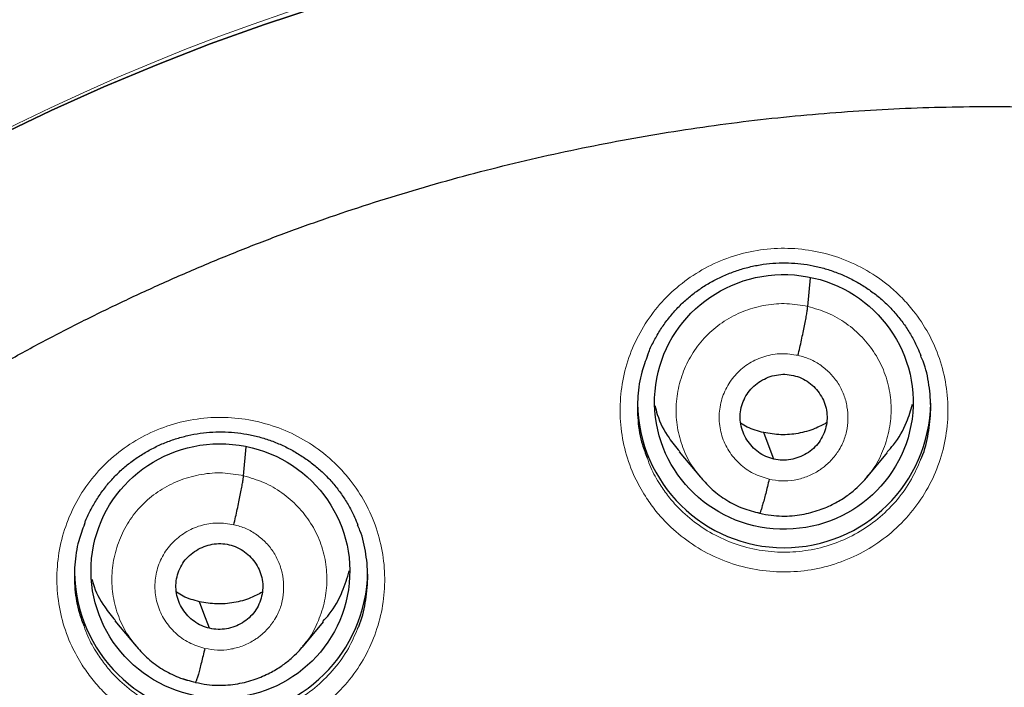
# Model space of a CAD drawing. Header units: millimetres. Extents: x 8 to 2236, y 12 to 2208.
# Tile 64 of 165: x 1076 to 1087, y 1893 to 1901. Entities that reach past the tile are written whole.
import ezdxf

# ---------------------------------------------------------------- set-up
doc = ezdxf.new("R2010")
doc.units = ezdxf.units.MM

msp = doc.modelspace()

# ---------------------------------------------------------------- linework, layer by layer
at = {"color": 7, "linetype": 'Continuous', "lineweight": 30}
for p, q in [((1085.086, 1897.391), (1085.115, 1897.722)), ((1078.545, 1895.427), (1078.575, 1895.764)), ((1083.594, 1895.705), (1083.84, 1895.41)), ((1085.766, 1895.404), (1086.011, 1895.698)), ((1083.832, 1895.419), (1083.848, 1895.403)), ((1084.528, 1894.991), (1084.524, 1894.99)), ((1077.053, 1893.745), (1077.298, 1893.45)), ((1079.226, 1893.441), (1079.47, 1893.734)), ((1077.291, 1893.459), (1077.306, 1893.443)), ((1077.309, 1893.445), (1077.303, 1893.453)), ((1077.987, 1893.03), (1077.983, 1893.028))]:
    msp.add_line(p, q, dxfattribs=at)
at = {"color": 252, "linetype": 'Continuous', "lineweight": 0}
for p, q in [((1084.524, 1894.99), (1084.38, 1895.037)), ((1077.327, 1893.421), (1077.309, 1893.445)), ((1077.983, 1893.028), (1077.84, 1893.076))]:
    msp.add_line(p, q, dxfattribs=at)
at = {"color": 7, "linetype": 'Continuous', "lineweight": 30, "flags": 128}
for points in [[(1075.716, 1899.377), (1076.315, 1899.665), (1076.923, 1899.937), (1077.537, 1900.194), (1078.158, 1900.435), (1078.786, 1900.66), (1079.419, 1900.869)], [(1079.419, 1900.869), (1078.786, 1900.66), (1078.158, 1900.435), (1077.537, 1900.194), (1076.923, 1899.937), (1076.315, 1899.665), (1075.716, 1899.377)], [(1084.691, 1895.62), (1084.626, 1895.793), (1084.574, 1895.928)], [(1078.15, 1893.658), (1078.085, 1893.831), (1078.033, 1893.967)]]:
    msp.add_lwpolyline(points, dxfattribs=at)
at = {"color": 252, "linetype": 'Continuous', "lineweight": 0}
msp.add_arc((1087.204, 1876.693), 25.451, 358.8948, 180.82, dxfattribs=at)
at = {"color": 7, "linetype": 'Continuous', "lineweight": 30}
for centre, start, end in [((1084.81, 1896.293), 180.8375, 359.1625), ((1078.283, 1894.334), 180.836, 359.164)]:
    msp.add_arc(centre, 1.7, start, end, dxfattribs=at)
for centre, major_axis, ratio in [((1084.808, 1896.284), (1.498, -0.048), 0.985308), ((1078.276, 1894.323), (1.493, -0.143), 0.983577)]:
    msp.add_ellipse(centre, major_axis=major_axis, ratio=ratio, dxfattribs=at)
at = {"color": 252, "linetype": 'Continuous', "lineweight": 0}
for points, knots in [([(1087.363, 1925.779), (1085.972, 1925.744), (1083.188, 1925.674), (1079.045, 1925.11), (1074.968, 1924.215), (1070.987, 1922.963), (1067.135, 1921.372), (1063.441, 1919.453), (1059.934, 1917.22), (1056.642, 1914.692), (1053.591, 1911.889), (1050.804, 1908.831), (1048.303, 1905.544), (1046.108, 1902.052), (1044.237, 1898.384), (1042.702, 1894.568), (1041.519, 1890.633), (1040.69, 1886.611), (1040.241, 1882.534), (1040.123, 1878.823), (1040.32, 1876.491), (1040.401, 1875.521)], [0, 0, 0, 0, 0.053441, 0.106882, 0.160323, 0.213764, 0.267205, 0.320646, 0.374087, 0.427528, 0.480969, 0.53441, 0.587851, 0.641292, 0.694734, 0.748175, 0.801616, 0.855057, 0.908498, 0.961939, 1, 1, 1, 1]), ([(1083.202, 1895.189), (1083.16, 1895.261), (1083.064, 1895.424), (1082.965, 1895.704), (1082.908, 1896.016), (1082.906, 1896.334), (1082.957, 1896.648), (1083.062, 1896.948), (1083.215, 1897.227), (1083.415, 1897.477), (1083.653, 1897.69), (1083.925, 1897.86), (1084.221, 1897.983), (1084.535, 1898.054), (1084.856, 1898.074), (1085.175, 1898.038), (1085.485, 1897.952), (1085.775, 1897.814), (1086.005, 1897.654), (1086.18, 1897.492), (1086.338, 1897.313), (1086.491, 1897.08), (1086.62, 1896.788), (1086.696, 1896.48), (1086.719, 1896.163), (1086.687, 1895.846), (1086.603, 1895.54), (1086.467, 1895.252), (1086.285, 1894.99), (1086.06, 1894.763), (1085.8, 1894.576), (1085.512, 1894.435), (1085.204, 1894.343), (1084.885, 1894.305), (1084.563, 1894.319), (1084.249, 1894.387), (1083.951, 1894.505), (1083.677, 1894.672), (1083.467, 1894.854), (1083.31, 1895.03), (1083.238, 1895.136), (1083.202, 1895.189)], [0, 0, 0, 0, 0.0211488, 0.0480043, 0.0748599, 0.1017226, 0.1285852, 0.1554475, 0.1823097, 0.2091642, 0.2360185, 0.2628611, 0.2897036, 0.3165355, 0.3433675, 0.3701946, 0.3970218, 0.4238521, 0.4506825, 0.4674299, 0.4841772, 0.5110375, 0.5378977, 0.5647578, 0.5916178, 0.6184812, 0.6453447, 0.6722052, 0.6990656, 0.7259166, 0.7527674, 0.7796063, 0.8064451, 0.8332748, 0.8601044, 0.8869317, 0.913759, 0.9405919, 0.9674247, 0.9837124, 1, 1, 1, 1]), ([(1083.869, 1895.382), (1083.826, 1895.432), (1083.73, 1895.545), (1083.631, 1895.752), (1083.566, 1895.986), (1083.552, 1896.229), (1083.584, 1896.469), (1083.662, 1896.699), (1083.783, 1896.911), (1083.944, 1897.094), (1084.139, 1897.243), (1084.36, 1897.35), (1084.597, 1897.413), (1084.844, 1897.433), (1085.005, 1897.405), (1085.086, 1897.391)], [0, 0, 0, 0, 0.063817, 0.141848, 0.219814, 0.297739, 0.375767, 0.453793, 0.531716, 0.609681, 0.687712, 0.765753, 0.843823, 0.921859, 1, 1, 1, 1]), ([(1085.086, 1897.391), (1085.165, 1897.368), (1085.322, 1897.324), (1085.534, 1897.199), (1085.72, 1897.039), (1085.871, 1896.847), (1085.98, 1896.629), (1086.044, 1896.394), (1086.058, 1896.152), (1086.026, 1895.911), (1085.946, 1895.682), (1085.859, 1895.514), (1085.787, 1895.436), (1085.77, 1895.417)], [0, 0, 0, 0, 0.097091, 0.194049, 0.291049, 0.388015, 0.484969, 0.58184, 0.678662, 0.775611, 0.872558, 0.969377, 1, 1, 1, 1]), ([(1084.637, 1895.387), (1084.574, 1895.406), (1084.45, 1895.445), (1084.29, 1895.561), (1084.164, 1895.711), (1084.082, 1895.888), (1084.05, 1896.08), (1084.069, 1896.274), (1084.138, 1896.456), (1084.252, 1896.615), (1084.404, 1896.739), (1084.584, 1896.818), (1084.779, 1896.853), (1084.908, 1896.834), (1084.973, 1896.824)], [0, 0, 0, 0, 0.083337, 0.166671, 0.250006, 0.333341, 0.416672, 0.500004, 0.583337, 0.666666, 0.750002, 0.833337, 0.916667, 1, 1, 1, 1]), ([(1084.973, 1896.824), (1085.02, 1896.811), (1085.115, 1896.784), (1085.241, 1896.709), (1085.352, 1896.614), (1085.442, 1896.499), (1085.507, 1896.369), (1085.544, 1896.228), (1085.554, 1896.083), (1085.538, 1895.938), (1085.499, 1895.82), (1085.461, 1895.748), (1085.441, 1895.716), (1085.432, 1895.703), (1085.423, 1895.69), (1085.416, 1895.68), (1085.404, 1895.665), (1085.381, 1895.635), (1085.341, 1895.59), (1085.291, 1895.544), (1085.244, 1895.508), (1085.174, 1895.462), (1085.071, 1895.411), (1084.929, 1895.373), (1084.782, 1895.361), (1084.685, 1895.378), (1084.637, 1895.387)], [0, 0, 0, 0, 0.062596, 0.124976, 0.187334, 0.249628, 0.311862, 0.374266, 0.43688, 0.499533, 0.562176, 0.597218, 0.604101, 0.610982, 0.617861, 0.624737, 0.626525, 0.642229, 0.673449, 0.704701, 0.728605, 0.749882, 0.812382, 0.874899, 0.937371, 1, 1, 1, 1]), ([(1076.673, 1893.232), (1076.631, 1893.304), (1076.535, 1893.468), (1076.436, 1893.748), (1076.379, 1894.06), (1076.377, 1894.378), (1076.428, 1894.691), (1076.532, 1894.991), (1076.685, 1895.27), (1076.885, 1895.519), (1077.123, 1895.731), (1077.395, 1895.9), (1077.691, 1896.023), (1078.005, 1896.094), (1078.325, 1896.113), (1078.645, 1896.077), (1078.955, 1895.99), (1079.245, 1895.853), (1079.475, 1895.692), (1079.651, 1895.53), (1079.808, 1895.35), (1079.962, 1895.117), (1080.09, 1894.825), (1080.166, 1894.517), (1080.19, 1894.2), (1080.158, 1893.884), (1080.074, 1893.577), (1079.938, 1893.29), (1079.756, 1893.029), (1079.531, 1892.802), (1079.271, 1892.616), (1078.983, 1892.475), (1078.675, 1892.384), (1078.356, 1892.346), (1078.035, 1892.361), (1077.721, 1892.429), (1077.422, 1892.548), (1077.148, 1892.715), (1076.938, 1892.897), (1076.782, 1893.073), (1076.71, 1893.179), (1076.673, 1893.232)], [0, 0, 0, 0, 0.021222, 0.048085, 0.074948, 0.10181, 0.128672, 0.155526, 0.18238, 0.209222, 0.236065, 0.262896, 0.289728, 0.316555, 0.343382, 0.370213, 0.397043, 0.423884, 0.450724, 0.46749, 0.484256, 0.511119, 0.537982, 0.564845, 0.591707, 0.618568, 0.645428, 0.672278, 0.699129, 0.725967, 0.752806, 0.779635, 0.806465, 0.833292, 0.860119, 0.886953, 0.913786, 0.94063, 0.967474, 0.983737, 1, 1, 1, 1]), ([(1083.224, 1895.636), (1083.236, 1895.597), (1083.273, 1895.488), (1083.333, 1895.39), (1083.372, 1895.326)], [0, 0, 0, 0, 0.350843, 1, 1, 1, 1]), ([(1083.372, 1895.326), (1083.405, 1895.279), (1083.469, 1895.184), (1083.609, 1895.026), (1083.797, 1894.863), (1084.042, 1894.714), (1084.309, 1894.608), (1084.59, 1894.547), (1084.877, 1894.535), (1085.163, 1894.569), (1085.438, 1894.651), (1085.696, 1894.777), (1085.929, 1894.945), (1086.129, 1895.148), (1086.289, 1895.372), (1086.36, 1895.536), (1086.393, 1895.613)], [0, 0, 0, 0, 0.046339, 0.092678, 0.16902, 0.245362, 0.321679, 0.397996, 0.474322, 0.550648, 0.627, 0.703352, 0.779741, 0.856129, 0.932548, 1, 1, 1, 1]), ([(1077.303, 1893.453), (1077.269, 1893.493), (1077.183, 1893.596), (1077.09, 1893.792), (1077.025, 1894.025), (1077.011, 1894.268), (1077.043, 1894.508), (1077.121, 1894.738), (1077.241, 1894.95), (1077.403, 1895.132), (1077.598, 1895.28), (1077.819, 1895.387), (1078.056, 1895.45), (1078.303, 1895.47), (1078.464, 1895.441), (1078.545, 1895.427)], [0, 0, 0, 0, 0.051465, 0.130526, 0.20952, 0.288473, 0.367531, 0.446587, 0.525537, 0.604531, 0.683592, 0.762662, 0.841762, 0.920828, 1, 1, 1, 1]), ([(1078.545, 1895.427), (1078.623, 1895.404), (1078.781, 1895.359), (1078.993, 1895.234), (1079.179, 1895.074), (1079.329, 1894.882), (1079.438, 1894.664), (1079.502, 1894.429), (1079.517, 1894.187), (1079.485, 1893.946), (1079.405, 1893.718), (1079.318, 1893.55), (1079.247, 1893.472), (1079.229, 1893.453)], [0, 0, 0, 0, 0.097133, 0.194135, 0.291178, 0.388188, 0.485184, 0.582099, 0.678965, 0.775957, 0.872948, 0.969809, 1, 1, 1, 1]), ([(1078.096, 1893.425), (1078.033, 1893.444), (1077.908, 1893.483), (1077.749, 1893.599), (1077.623, 1893.749), (1077.541, 1893.927), (1077.509, 1894.119), (1077.527, 1894.312), (1077.596, 1894.494), (1077.711, 1894.652), (1077.863, 1894.776), (1078.043, 1894.856), (1078.238, 1894.89), (1078.367, 1894.87), (1078.432, 1894.86)], [0, 0, 0, 0, 0.083337, 0.166672, 0.250006, 0.33334, 0.416671, 0.500005, 0.583336, 0.666667, 0.750002, 0.833337, 0.916667, 1, 1, 1, 1]), ([(1078.432, 1894.86), (1078.479, 1894.847), (1078.573, 1894.821), (1078.7, 1894.746), (1078.811, 1894.65), (1078.901, 1894.535), (1078.965, 1894.405), (1079.003, 1894.264), (1079.013, 1894.119), (1078.997, 1893.974), (1078.958, 1893.856), (1078.92, 1893.784), (1078.9, 1893.752), (1078.891, 1893.739), (1078.882, 1893.726), (1078.874, 1893.716), (1078.863, 1893.701), (1078.84, 1893.671), (1078.799, 1893.625), (1078.748, 1893.579), (1078.701, 1893.543), (1078.632, 1893.498), (1078.53, 1893.448), (1078.388, 1893.411), (1078.241, 1893.399), (1078.144, 1893.416), (1078.096, 1893.425)], [0, 0, 0, 0, 0.062596, 0.124976, 0.187335, 0.249628, 0.311863, 0.374267, 0.436881, 0.49953, 0.562173, 0.597216, 0.604099, 0.61098, 0.61786, 0.624736, 0.626485, 0.642139, 0.673407, 0.706545, 0.73091, 0.749877, 0.812377, 0.874896, 0.93737, 1, 1, 1, 1]), ([(1076.696, 1893.682), (1076.709, 1893.643), (1076.745, 1893.533), (1076.806, 1893.434), (1076.846, 1893.37)], [0, 0, 0, 0, 0.3540491, 1, 1, 1, 1]), ([(1076.846, 1893.37), (1076.878, 1893.322), (1076.943, 1893.227), (1077.082, 1893.07), (1077.27, 1892.907), (1077.515, 1892.757), (1077.783, 1892.651), (1078.064, 1892.59), (1078.351, 1892.577), (1078.636, 1892.611), (1078.912, 1892.692), (1079.17, 1892.818), (1079.402, 1892.985), (1079.602, 1893.188), (1079.762, 1893.411), (1079.833, 1893.575), (1079.866, 1893.651)], [0, 0, 0, 0, 0.046276, 0.092552, 0.168941, 0.245329, 0.321674, 0.398018, 0.474349, 0.550679, 0.627014, 0.703349, 0.77971, 0.856071, 0.932468, 1, 1, 1, 1])]:
    msp.add_open_spline(points, degree=3, knots=knots, dxfattribs=at)
at = {"color": 7, "linetype": 'Continuous', "lineweight": 30}
for points, knots in [([(1087.363, 1925.793), (1087.193, 1925.794), (1086.588, 1925.798), (1085.557, 1925.766), (1084.281, 1925.7), (1083.031, 1925.599), (1081.816, 1925.47), (1080.636, 1925.314), (1079.49, 1925.135), (1078.373, 1924.932), (1077.218, 1924.696), (1076.03, 1924.422), (1074.814, 1924.108), (1073.639, 1923.773), (1072.506, 1923.42), (1071.415, 1923.051), (1070.336, 1922.659), (1069.27, 1922.242), (1068.221, 1921.803), (1067.221, 1921.357), (1066.267, 1920.906), (1065.36, 1920.453), (1064.499, 1920), (1063.656, 1919.534), (1062.836, 1919.059), (1062.039, 1918.575), (1061.293, 1918.101), (1060.595, 1917.639), (1059.852, 1917.128), (1059.063, 1916.561), (1058.228, 1915.931), (1057.431, 1915.302), (1056.672, 1914.675), (1055.953, 1914.056), (1055.274, 1913.446), (1054.631, 1912.847), (1054.021, 1912.257), (1053.438, 1911.672), (1052.881, 1911.094), (1052.352, 1910.524), (1051.843, 1909.959), (1051.342, 1909.384), (1050.836, 1908.783), (1050.32, 1908.148), (1049.798, 1907.48), (1049.269, 1906.777), (1048.736, 1906.039), (1048.2, 1905.265), (1047.661, 1904.453), (1047.127, 1903.608), (1046.598, 1902.73), (1046.075, 1901.819), (1045.559, 1900.869), (1045.017, 1899.814), (1044.46, 1898.656), (1043.899, 1897.4), (1043.372, 1896.118), (1042.881, 1894.816), (1042.427, 1893.495), (1042.002, 1892.125), (1041.611, 1890.706), (1041.258, 1889.237), (1040.955, 1887.753), (1040.742, 1886.492), (1040.596, 1885.463), (1040.498, 1884.669), (1040.415, 1883.872), (1040.346, 1883.072), (1040.291, 1882.275), (1040.252, 1881.493), (1040.226, 1880.739), (1040.212, 1880.023), (1040.21, 1879.343), (1040.217, 1878.702), (1040.231, 1878.098), (1040.252, 1877.501), (1040.281, 1876.916), (1040.316, 1876.349), (1040.354, 1875.834), (1040.382, 1875.508), (1040.396, 1875.353)], [0, 0, 0, 0, 0.006544, 0.023188, 0.039523, 0.055546, 0.071256, 0.086381, 0.101201, 0.115716, 0.129924, 0.146436, 0.162509, 0.178141, 0.193331, 0.208079, 0.222382, 0.237481, 0.252054, 0.266105, 0.279635, 0.292647, 0.305143, 0.317126, 0.329717, 0.341695, 0.353066, 0.363834, 0.374004, 0.387878, 0.401352, 0.414431, 0.427118, 0.439415, 0.451115, 0.462443, 0.473398, 0.483983, 0.494402, 0.504436, 0.514088, 0.523822, 0.533964, 0.544517, 0.555482, 0.566837, 0.578605, 0.59079, 0.603391, 0.616412, 0.629609, 0.643212, 0.657223, 0.67164, 0.689316, 0.707215, 0.725199, 0.743263, 0.761405, 0.77962, 0.799171, 0.818799, 0.838501, 0.858276, 0.868662, 0.879068, 0.889493, 0.899937, 0.9104, 0.920692, 0.930493, 0.939797, 0.948606, 0.95692, 0.964741, 0.97207, 0.980075, 0.987398, 0.994039, 1, 1, 1, 1]), ([(1042.547, 1883.607), (1042.551, 1883.635), (1042.588, 1883.908), (1042.669, 1884.425), (1042.793, 1885.157), (1042.93, 1885.886), (1043.079, 1886.614), (1043.241, 1887.338), (1043.415, 1888.06), (1043.601, 1888.779), (1043.8, 1889.495), (1044.01, 1890.207), (1044.233, 1890.916), (1044.468, 1891.622), (1044.714, 1892.323), (1044.973, 1893.02), (1045.243, 1893.713), (1045.526, 1894.401), (1045.819, 1895.084), (1046.125, 1895.763), (1046.442, 1896.436), (1046.77, 1897.105), (1047.11, 1897.767), (1047.461, 1898.424), (1047.823, 1899.075), (1048.196, 1899.721), (1048.58, 1900.36), (1048.975, 1900.992), (1049.381, 1901.618), (1049.797, 1902.237), (1050.223, 1902.85), (1050.66, 1903.455), (1051.108, 1904.053), (1051.565, 1904.644), (1052.032, 1905.227), (1052.51, 1905.802), (1052.996, 1906.37), (1053.493, 1906.929), (1053.999, 1907.48), (1054.514, 1908.023), (1055.039, 1908.557), (1055.572, 1909.083), (1056.114, 1909.599), (1056.666, 1910.107), (1057.225, 1910.606), (1057.793, 1911.095), (1058.369, 1911.575), (1058.954, 1912.046), (1059.546, 1912.507), (1060.146, 1912.958), (1060.754, 1913.399), (1061.369, 1913.83), (1061.991, 1914.251), (1062.62, 1914.662), (1063.257, 1915.062), (1063.9, 1915.452), (1064.549, 1915.832), (1065.205, 1916.2), (1065.867, 1916.558), (1066.535, 1916.905), (1067.209, 1917.241), (1067.889, 1917.566), (1068.574, 1917.879), (1069.264, 1918.182), (1069.959, 1918.473), (1070.659, 1918.752), (1071.364, 1919.02), (1072.073, 1919.277), (1072.787, 1919.522), (1073.504, 1919.755), (1074.226, 1919.976), (1074.951, 1920.185), (1075.679, 1920.383), (1076.411, 1920.568), (1077.146, 1920.742), (1077.884, 1920.903), (1078.624, 1921.053), (1079.367, 1921.19), (1080.112, 1921.315), (1080.859, 1921.428), (1081.608, 1921.528), (1082.358, 1921.616), (1083.11, 1921.692), (1083.863, 1921.756), (1084.617, 1921.807), (1085.372, 1921.846), (1086.127, 1921.872), (1086.791, 1921.885), (1087.203, 1921.886), (1087.363, 1921.887)], [0, 0, 0, 0, 0.001332, 0.012995, 0.024659, 0.036323, 0.047987, 0.05965, 0.071314, 0.082978, 0.094641, 0.106305, 0.117968, 0.129632, 0.141295, 0.152959, 0.164622, 0.176286, 0.187949, 0.199612, 0.211275, 0.222939, 0.234602, 0.246265, 0.257928, 0.269591, 0.281254, 0.292916, 0.304579, 0.316242, 0.327905, 0.339567, 0.35123, 0.362892, 0.374555, 0.386217, 0.39788, 0.409542, 0.421204, 0.432866, 0.444528, 0.45619, 0.467852, 0.479514, 0.491176, 0.502838, 0.5145, 0.526161, 0.537823, 0.549484, 0.561146, 0.572807, 0.584469, 0.59613, 0.607791, 0.619453, 0.631114, 0.642775, 0.654436, 0.666097, 0.677758, 0.689419, 0.70108, 0.712741, 0.724401, 0.736062, 0.747723, 0.759384, 0.771044, 0.782705, 0.794366, 0.806026, 0.817687, 0.829347, 0.841008, 0.852668, 0.864328, 0.875989, 0.887649, 0.89931, 0.91097, 0.92263, 0.934291, 0.945951, 0.957611, 0.969271, 0.980932, 0.992592, 1, 1, 1, 1]), ([(1064.144, 1878.348), (1064.146, 1878.38), (1064.156, 1878.587), (1064.187, 1878.971), (1064.238, 1879.498), (1064.302, 1880.024), (1064.379, 1880.548), (1064.469, 1881.07), (1064.571, 1881.591), (1064.685, 1882.108), (1064.812, 1882.623), (1064.951, 1883.135), (1065.102, 1883.644), (1065.265, 1884.149), (1065.44, 1884.65), (1065.627, 1885.146), (1065.826, 1885.639), (1066.036, 1886.127), (1066.258, 1886.61), (1066.491, 1887.087), (1066.736, 1887.559), (1066.992, 1888.026), (1067.259, 1888.486), (1067.537, 1888.94), (1067.826, 1889.388), (1068.125, 1889.829), (1068.435, 1890.263), (1068.755, 1890.689), (1069.085, 1891.108), (1069.424, 1891.52), (1069.774, 1891.924), (1070.133, 1892.319), (1070.502, 1892.706), (1070.879, 1893.085), (1071.266, 1893.455), (1071.661, 1893.816), (1072.065, 1894.167), (1072.476, 1894.51), (1072.896, 1894.842), (1073.324, 1895.166), (1073.76, 1895.479), (1074.202, 1895.782), (1074.652, 1896.075), (1075.109, 1896.357), (1075.572, 1896.629), (1076.042, 1896.891), (1076.517, 1897.141), (1076.999, 1897.38), (1077.486, 1897.609), (1077.979, 1897.826), (1078.476, 1898.032), (1078.978, 1898.226), (1079.485, 1898.409), (1079.996, 1898.58), (1080.511, 1898.739), (1081.029, 1898.887), (1081.551, 1899.022), (1082.076, 1899.146), (1082.604, 1899.257), (1083.134, 1899.357), (1083.667, 1899.444), (1084.201, 1899.519), (1084.737, 1899.582), (1085.275, 1899.632), (1085.813, 1899.67), (1086.352, 1899.696), (1086.892, 1899.709), (1087.432, 1899.71), (1087.971, 1899.699), (1088.511, 1899.675), (1089.049, 1899.639), (1089.587, 1899.591), (1090.123, 1899.53), (1090.658, 1899.457), (1091.191, 1899.372), (1091.721, 1899.274), (1092.126, 1899.191), (1092.354, 1899.139), (1092.406, 1899.128)], [0, 0, 0, 0, 0.002386, 0.015825, 0.029263, 0.042702, 0.05614, 0.069578, 0.083016, 0.096454, 0.109892, 0.123329, 0.136766, 0.150203, 0.16364, 0.177076, 0.190512, 0.203948, 0.217383, 0.230818, 0.244253, 0.257687, 0.271121, 0.284554, 0.297987, 0.311419, 0.324851, 0.338283, 0.351714, 0.365145, 0.378575, 0.392005, 0.405434, 0.418863, 0.432291, 0.445719, 0.459146, 0.472573, 0.486, 0.499426, 0.512851, 0.526276, 0.539701, 0.553126, 0.566549, 0.579973, 0.593396, 0.606819, 0.620241, 0.633664, 0.647085, 0.660507, 0.673928, 0.687349, 0.70077, 0.71419, 0.72761, 0.74103, 0.75445, 0.767869, 0.781289, 0.794708, 0.808127, 0.821546, 0.834965, 0.848384, 0.861802, 0.875221, 0.88864, 0.902058, 0.915477, 0.928896, 0.942315, 0.955734, 0.969152, 0.982572, 0.995991, 1, 1, 1, 1]), ([(1083.226, 1896.821), (1083.231, 1896.835), (1083.253, 1896.895), (1083.303, 1896.996), (1083.376, 1897.123), (1083.46, 1897.242), (1083.554, 1897.353), (1083.655, 1897.454), (1083.766, 1897.546), (1083.884, 1897.628), (1084.01, 1897.701), (1084.143, 1897.763), (1084.282, 1897.815), (1084.424, 1897.854), (1084.569, 1897.882), (1084.715, 1897.896), (1084.861, 1897.898), (1085.005, 1897.887), (1085.148, 1897.865), (1085.289, 1897.83), (1085.428, 1897.783), (1085.563, 1897.724), (1085.692, 1897.654), (1085.815, 1897.574), (1085.93, 1897.484), (1086.036, 1897.385), (1086.132, 1897.277), (1086.218, 1897.162), (1086.294, 1897.04), (1086.354, 1896.924), (1086.384, 1896.848), (1086.396, 1896.817)], [0, 0, 0, 0, 0.010754, 0.047119, 0.083466, 0.119564, 0.155251, 0.190436, 0.225413, 0.26073, 0.296434, 0.33242, 0.368567, 0.404728, 0.440745, 0.476517, 0.511986, 0.547107, 0.582361, 0.617907, 0.653691, 0.689638, 0.725656, 0.761617, 0.797436, 0.833053, 0.868369, 0.903676, 0.939297, 0.975171, 1, 1, 1, 1]), ([(1084.973, 1896.824), (1084.98, 1896.854), (1084.993, 1896.913), (1085.013, 1897.002), (1085.031, 1897.088), (1085.048, 1897.169), (1085.062, 1897.242), (1085.074, 1897.306), (1085.082, 1897.358), (1085.084, 1897.38), (1085.086, 1897.391)], [0, 0, 0, 0, 0.124293, 0.248714, 0.373864, 0.499594, 0.625387, 0.750713, 0.875399, 1, 1, 1, 1]), ([(1083.228, 1896.823), (1083.204, 1896.759), (1083.146, 1896.607), (1083.108, 1896.351), (1083.11, 1896.067), (1083.149, 1895.825), (1083.204, 1895.686), (1083.224, 1895.636)], [0, 0, 0, 0, 0.167867, 0.400698, 0.63353, 0.866299, 1, 1, 1, 1]), ([(1086.393, 1895.613), (1086.398, 1895.623), (1086.443, 1895.718), (1086.487, 1895.916), (1086.52, 1896.197), (1086.495, 1896.48), (1086.452, 1896.69), (1086.403, 1896.797), (1086.394, 1896.818)], [0, 0, 0, 0, 0.02691, 0.256279, 0.485648, 0.714991, 0.944333, 1, 1, 1, 1]), ([(1084.691, 1895.62), (1084.66, 1895.629), (1084.596, 1895.647), (1084.511, 1895.699), (1084.437, 1895.764), (1084.377, 1895.842), (1084.332, 1895.93), (1084.305, 1896.024), (1084.298, 1896.121), (1084.311, 1896.218), (1084.343, 1896.311), (1084.392, 1896.396), (1084.458, 1896.469), (1084.537, 1896.528), (1084.626, 1896.572), (1084.721, 1896.598), (1084.821, 1896.608), (1084.886, 1896.597), (1084.919, 1896.591)], [0, 0, 0, 0, 0.062617, 0.125096, 0.187753, 0.250488, 0.313055, 0.375348, 0.43761, 0.500005, 0.562399, 0.624657, 0.686947, 0.749513, 0.812247, 0.874906, 0.937384, 1, 1, 1, 1]), ([(1084.919, 1896.591), (1084.95, 1896.582), (1085.014, 1896.564), (1085.099, 1896.512), (1085.173, 1896.447), (1085.233, 1896.369), (1085.278, 1896.281), (1085.305, 1896.187), (1085.311, 1896.09), (1085.299, 1895.993), (1085.267, 1895.9), (1085.218, 1895.815), (1085.152, 1895.742), (1085.073, 1895.683), (1084.984, 1895.639), (1084.888, 1895.613), (1084.789, 1895.603), (1084.724, 1895.614), (1084.691, 1895.62)], [0, 0, 0, 0, 0.062617, 0.125096, 0.187754, 0.250488, 0.313055, 0.375349, 0.43761, 0.500006, 0.562399, 0.624657, 0.686947, 0.749513, 0.812248, 0.874906, 0.937384, 1, 1, 1, 1]), ([(1086.006, 1895.703), (1086.031, 1895.73), (1086.124, 1895.832), (1086.228, 1896.021), (1086.279, 1896.187), (1086.3, 1896.257)], [0, 0, 0, 0, 0.174283, 0.652478, 1, 1, 1, 1]), ([(1083.312, 1896.243), (1083.321, 1896.208), (1083.354, 1896.074), (1083.45, 1895.889), (1083.557, 1895.76), (1083.6, 1895.709)], [0, 0, 0, 0, 0.179638, 0.675341, 1, 1, 1, 1]), ([(1084.574, 1895.928), (1084.509, 1895.945), (1084.414, 1895.97), (1084.333, 1896.021), (1084.307, 1896.037)], [0, 0, 0, 0, 0.692387, 1, 1, 1, 1]), ([(1085.302, 1896.04), (1085.257, 1896.017), (1085.154, 1895.961), (1084.974, 1895.914), (1084.773, 1895.894), (1084.64, 1895.917), (1084.574, 1895.928)], [0, 0, 0, 0, 0.201018, 0.46766, 0.733538, 1, 1, 1, 1]), ([(1076.699, 1894.865), (1076.704, 1894.879), (1076.725, 1894.938), (1076.775, 1895.039), (1076.848, 1895.166), (1076.933, 1895.285), (1077.026, 1895.396), (1077.127, 1895.496), (1077.238, 1895.588), (1077.356, 1895.67), (1077.482, 1895.742), (1077.615, 1895.805), (1077.754, 1895.856), (1077.896, 1895.895), (1078.041, 1895.922), (1078.187, 1895.936), (1078.332, 1895.938), (1078.477, 1895.927), (1078.62, 1895.904), (1078.761, 1895.869), (1078.9, 1895.822), (1079.035, 1895.763), (1079.164, 1895.693), (1079.287, 1895.612), (1079.402, 1895.522), (1079.508, 1895.423), (1079.604, 1895.316), (1079.69, 1895.2), (1079.766, 1895.078), (1079.827, 1894.962), (1079.857, 1894.885), (1079.869, 1894.853)], [0, 0, 0, 0, 0.010547, 0.046898, 0.083233, 0.119318, 0.154992, 0.190164, 0.225129, 0.260436, 0.296127, 0.332104, 0.368241, 0.404394, 0.440405, 0.476172, 0.511637, 0.546752, 0.582002, 0.617543, 0.653321, 0.68926, 0.725271, 0.761225, 0.797037, 0.832648, 0.867958, 0.903257, 0.938869, 0.974732, 1, 1, 1, 1]), ([(1078.432, 1894.86), (1078.439, 1894.89), (1078.452, 1894.949), (1078.472, 1895.038), (1078.49, 1895.124), (1078.507, 1895.205), (1078.521, 1895.278), (1078.532, 1895.342), (1078.541, 1895.394), (1078.543, 1895.416), (1078.545, 1895.427)], [0, 0, 0, 0, 0.124579, 0.249077, 0.37415, 0.49972, 0.625336, 0.750542, 0.875228, 1, 1, 1, 1]), ([(1083.848, 1895.403), (1083.89, 1895.357), (1083.978, 1895.258), (1084.143, 1895.14), (1084.329, 1895.044), (1084.463, 1895.01), (1084.53, 1894.994)], [0, 0, 0, 0, 0.231457, 0.488851, 0.744807, 1, 1, 1, 1]), ([(1084.529, 1894.993), (1084.573, 1894.984), (1084.657, 1894.966), (1084.783, 1894.958), (1084.903, 1894.962), (1085.05, 1894.981), (1085.214, 1895.024), (1085.385, 1895.097), (1085.523, 1895.18), (1085.631, 1895.264), (1085.713, 1895.342), (1085.756, 1895.393), (1085.776, 1895.415)], [0, 0, 0, 0, 0.095754, 0.186735, 0.273206, 0.355282, 0.506233, 0.639748, 0.755782, 0.854419, 0.93576, 1, 1, 1, 1]), ([(1084.637, 1895.387), (1084.63, 1895.358), (1084.616, 1895.3), (1084.597, 1895.221), (1084.578, 1895.149), (1084.561, 1895.088), (1084.547, 1895.04), (1084.536, 1895.007), (1084.532, 1894.998), (1084.53, 1894.994)], [0, 0, 0, 0, 0.146539, 0.292574, 0.438278, 0.583582, 0.728642, 0.873964, 1, 1, 1, 1]), ([(1076.701, 1894.867), (1076.677, 1894.803), (1076.618, 1894.651), (1076.581, 1894.395), (1076.583, 1894.112), (1076.622, 1893.87), (1076.676, 1893.732), (1076.696, 1893.682)], [0, 0, 0, 0, 0.168326, 0.40148, 0.634634, 0.8678, 1, 1, 1, 1]), ([(1079.866, 1893.651), (1079.871, 1893.661), (1079.916, 1893.756), (1079.96, 1893.954), (1079.993, 1894.235), (1079.968, 1894.518), (1079.925, 1894.727), (1079.876, 1894.834), (1079.867, 1894.854)], [0, 0, 0, 0, 0.026638, 0.256293, 0.485948, 0.715632, 0.945316, 1, 1, 1, 1]), ([(1078.15, 1893.658), (1078.118, 1893.667), (1078.055, 1893.685), (1077.97, 1893.737), (1077.896, 1893.802), (1077.836, 1893.88), (1077.791, 1893.968), (1077.764, 1894.062), (1077.757, 1894.159), (1077.77, 1894.256), (1077.802, 1894.349), (1077.851, 1894.434), (1077.917, 1894.506), (1077.996, 1894.565), (1078.085, 1894.609), (1078.18, 1894.635), (1078.28, 1894.645), (1078.345, 1894.634), (1078.377, 1894.628)], [0, 0, 0, 0, 0.062618, 0.125099, 0.187758, 0.250493, 0.313059, 0.375352, 0.437613, 0.500008, 0.562401, 0.624656, 0.686944, 0.749508, 0.812243, 0.874904, 0.937384, 1, 1, 1, 1]), ([(1078.377, 1894.628), (1078.409, 1894.619), (1078.473, 1894.6), (1078.558, 1894.549), (1078.632, 1894.483), (1078.692, 1894.405), (1078.737, 1894.318), (1078.764, 1894.223), (1078.77, 1894.126), (1078.757, 1894.029), (1078.726, 1893.937), (1078.677, 1893.852), (1078.611, 1893.779), (1078.532, 1893.72), (1078.443, 1893.676), (1078.347, 1893.65), (1078.248, 1893.641), (1078.183, 1893.652), (1078.15, 1893.658)], [0, 0, 0, 0, 0.062618, 0.125099, 0.187758, 0.250493, 0.313059, 0.375352, 0.437613, 0.500008, 0.562401, 0.624656, 0.686944, 0.749508, 0.812243, 0.874904, 0.937384, 1, 1, 1, 1]), ([(1079.465, 1893.739), (1079.49, 1893.766), (1079.584, 1893.867), (1079.692, 1894.066), (1079.745, 1894.244), (1079.77, 1894.325)], [0, 0, 0, 0, 0.16433, 0.61812, 1, 1, 1, 1]), ([(1076.786, 1894.229), (1076.79, 1894.212), (1076.82, 1894.097), (1076.909, 1893.93), (1077.016, 1893.8), (1077.058, 1893.749)], [0, 0, 0, 0, 0.096653, 0.643562, 1, 1, 1, 1]), ([(1078.033, 1893.967), (1077.968, 1893.984), (1077.873, 1894.008), (1077.791, 1894.06), (1077.766, 1894.076)], [0, 0, 0, 0, 0.692204, 1, 1, 1, 1]), ([(1078.761, 1894.077), (1078.716, 1894.054), (1078.613, 1893.998), (1078.433, 1893.952), (1078.232, 1893.932), (1078.099, 1893.955), (1078.033, 1893.967)], [0, 0, 0, 0, 0.201109, 0.467724, 0.733575, 1, 1, 1, 1]), ([(1077.306, 1893.443), (1077.348, 1893.396), (1077.437, 1893.298), (1077.602, 1893.179), (1077.787, 1893.083), (1077.921, 1893.049), (1077.988, 1893.032)], [0, 0, 0, 0, 0.2314053, 0.4887831, 0.74476, 1, 1, 1, 1]), ([(1077.988, 1893.031), (1078.032, 1893.022), (1078.116, 1893.004), (1078.242, 1892.996), (1078.362, 1893), (1078.509, 1893.018), (1078.673, 1893.061), (1078.844, 1893.134), (1078.982, 1893.217), (1079.09, 1893.301), (1079.172, 1893.379), (1079.216, 1893.429), (1079.235, 1893.452)], [0, 0, 0, 0, 0.095749, 0.186727, 0.273196, 0.35527, 0.506218, 0.639728, 0.755759, 0.854398, 0.935747, 1, 1, 1, 1]), ([(1078.096, 1893.425), (1078.089, 1893.396), (1078.075, 1893.339), (1078.055, 1893.259), (1078.037, 1893.187), (1078.02, 1893.126), (1078.006, 1893.078), (1077.995, 1893.046), (1077.99, 1893.036), (1077.988, 1893.032)], [0, 0, 0, 0, 0.146188, 0.292135, 0.437934, 0.583434, 0.728715, 0.874212, 1, 1, 1, 1])]:
    msp.add_open_spline(points, degree=3, knots=knots, dxfattribs=at)

doc.saveas('drawing.dxf')
